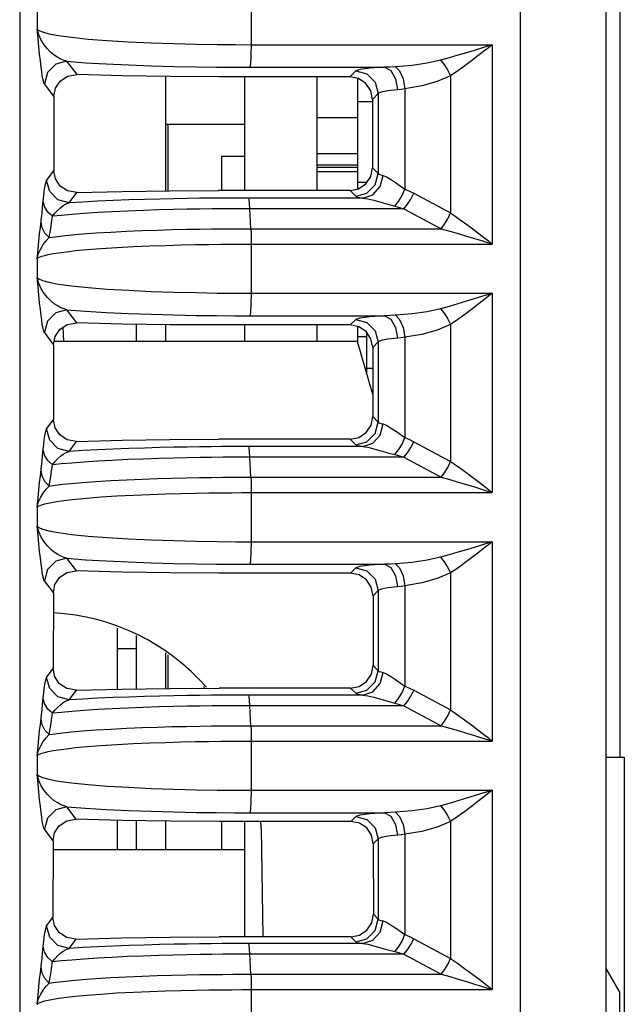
# Model space of a CAD drawing. Header units: millimetres. Extents: x 0 to 700, y 0 to 600.
# Tile 13 of 65: x 394 to 407, y 90 to 112. Entities that reach past the tile are written whole.
import ezdxf

# ---------------------------------------------------------------- set-up
doc = ezdxf.new("R2010")
doc.units = ezdxf.units.MM
doc.header["$LTSCALE"] = 39.111111
doc.layers.get('0').update_dxf_attribs({"linetype": 'CONTINUOUS'})

msp = doc.modelspace()

# ---------------------------------------------------------------- linework, layer by layer
at = {"color": 7, "linetype": 'CONTINUOUS'}
for p, q in [((406.654, 82.14), (406.654, 156.64)), ((404.759, 82.14), (404.759, 131.477)), ((393.679, 128.438), (393.679, 82.14)), ((406.954, 114.14), (406.954, 95.64)), ((398.797, 112.493), (398.797, 111.406)), ((394.066, 112.168), (394.066, 111.751)), ((394.066, 111.751), (394.101, 111.721)), ((394.101, 111.621), (394.066, 111.751)), ((394.085, 111.546), (394.066, 111.751)), ((394.101, 111.721), (394.182, 111.687)), ((394.155, 111.504), (394.101, 111.621)), ((394.182, 111.687), (394.324, 111.648)), ((394.324, 111.648), (394.538, 111.609)), ((394.538, 111.609), (394.827, 111.569)), ((394.103, 111.36), (394.085, 111.546)), ((394.12, 111.193), (394.103, 111.36)), ((394.219, 111.401), (394.155, 111.504)), ((394.291, 111.312), (394.219, 111.401)), ((394.827, 111.569), (395.19, 111.532)), ((395.19, 111.532), (395.614, 111.498)), ((395.614, 111.498), (396.085, 111.47)), ((396.085, 111.47), (396.584, 111.447)), ((396.584, 111.447), (397.091, 111.43)), ((397.091, 111.43), (397.585, 111.418)), ((397.585, 111.418), (398.045, 111.41)), ((398.045, 111.41), (398.454, 111.407)), ((398.454, 111.407), (398.797, 111.406)), ((398.797, 111.406), (398.794, 111.166)), ((398.797, 111.406), (404.134, 111.406)), ((404.027, 111.372), (403.892, 111.33)), ((404.134, 111.406), (404.027, 111.372)), ((404.134, 111.406), (404.048, 111.339)), ((404.134, 111.406), (404.134, 106.993)), ((394.136, 111.046), (394.12, 111.193)), ((394.367, 111.236), (394.291, 111.312)), ((394.444, 111.174), (394.367, 111.236)), ((394.519, 111.124), (394.444, 111.174)), ((398.794, 111.166), (398.785, 110.985)), ((403.374, 111.171), (403.181, 111.115)), ((403.561, 111.227), (403.374, 111.171)), ((403.736, 111.281), (403.561, 111.227)), ((403.814, 111.156), (403.674, 111.048)), ((403.892, 111.33), (403.736, 111.281)), ((403.94, 111.254), (403.814, 111.156)), ((404.048, 111.339), (403.94, 111.254)), ((394.151, 110.919), (394.136, 111.046)), ((394.166, 110.812), (394.151, 110.919)), ((394.476, 110.972), (394.294, 110.789)), ((394.725, 111.04), (394.476, 110.972)), ((394.591, 111.085), (394.519, 111.124)), ((394.66, 111.057), (394.591, 111.085)), ((394.725, 111.04), (394.66, 111.057)), ((394.725, 111.04), (395.136, 111.008)), ((394.948, 110.743), (394.725, 111.04)), ((395.136, 111.008), (395.595, 110.981)), ((395.595, 110.981), (396.085, 110.958)), ((396.085, 110.958), (396.59, 110.94)), ((396.59, 110.94), (397.095, 110.926)), ((397.095, 110.926), (397.58, 110.916)), ((398.785, 110.985), (398.773, 110.907)), ((402.361, 110.949), (401.991, 110.918)), ((402.694, 110.997), (402.361, 110.949)), ((402.987, 111.061), (402.694, 110.997)), ((403.181, 111.115), (402.987, 111.061)), ((402.987, 111.061), (403.069, 110.964)), ((403.069, 110.964), (403.146, 110.846)), ((403.524, 110.936), (403.368, 110.824)), ((403.674, 111.048), (403.524, 110.936)), ((394.179, 110.723), (394.166, 110.812)), ((394.192, 110.653), (394.179, 110.723)), ((394.294, 110.789), (394.227, 110.541)), ((394.573, 110.598), (394.737, 110.706)), ((394.737, 110.706), (394.948, 110.743)), ((395.949, 110.717), (394.948, 110.743)), ((396.998, 110.702), (395.949, 110.717)), ((396.904, 110.703), (396.904, 108.173)), ((398.076, 110.696), (396.998, 110.702)), ((397.58, 110.916), (398.031, 110.911)), ((398.031, 110.911), (398.433, 110.908)), ((398.433, 110.908), (398.773, 110.907)), ((398.773, 110.907), (401.752, 110.907)), ((401.112, 110.826), (400.982, 110.696)), ((401.204, 110.856), (401.112, 110.826)), ((401.112, 110.826), (401.361, 110.759)), ((401.428, 110.885), (401.204, 110.856)), ((401.361, 110.759), (401.544, 110.576)), ((401.752, 110.907), (401.428, 110.885)), ((401.865, 110.912), (401.752, 110.907)), ((401.752, 110.907), (401.89, 110.832)), ((401.991, 110.918), (401.865, 110.912)), ((401.89, 110.832), (401.995, 110.65)), ((401.991, 110.918), (402.084, 110.825)), ((402.084, 110.825), (402.159, 110.65)), ((403.211, 110.717), (402.914, 110.589)), ((403.146, 110.846), (403.211, 110.717)), ((403.368, 110.824), (403.211, 110.717)), ((403.211, 110.717), (403.211, 107.682)), ((394.205, 110.599), (394.192, 110.653)), ((394.216, 110.563), (394.205, 110.599)), ((394.227, 110.541), (394.216, 110.563)), ((394.435, 110.264), (394.227, 110.541)), ((394.47, 110.441), (394.573, 110.598)), ((400.982, 110.696), (398.076, 110.696)), ((398.654, 110.696), (398.654, 108.18)), ((400.254, 110.696), (400.254, 108.18)), ((401.174, 110.658), (400.982, 110.696)), ((401.154, 110.662), (401.154, 108.214)), ((401.335, 110.55), (401.174, 110.658)), ((401.444, 110.388), (401.335, 110.55)), ((401.544, 110.576), (401.612, 110.327)), ((401.995, 110.65), (402.039, 110.408)), ((402.159, 110.65), (402.201, 110.43)), ((402.576, 110.493), (402.201, 110.43)), ((402.914, 110.589), (402.576, 110.493)), ((394.435, 110.264), (394.47, 110.441)), ((401.482, 110.196), (401.444, 110.388)), ((401.612, 110.327), (401.482, 110.196)), ((401.674, 110.357), (401.612, 110.327)), ((401.612, 110.327), (401.612, 108.552)), ((401.823, 110.386), (401.674, 110.357)), ((402.039, 110.408), (401.823, 110.386)), ((402.116, 110.417), (402.039, 110.408)), ((402.201, 110.43), (402.116, 110.417)), ((402.201, 110.43), (402.201, 108.212)), ((394.435, 110.264), (394.434, 108.613)), ((401.482, 110.14), (401.154, 110.14)), ((401.482, 110.196), (401.484, 108.681)), ((398.654, 109.64), (396.904, 109.64)), ((396.954, 109.64), (396.954, 108.174)), ((401.154, 109.79), (400.254, 109.79)), ((401.154, 108.99), (400.254, 108.99)), ((398.146, 108.94), (398.654, 108.94)), ((398.146, 108.94), (398.146, 108.18)), ((401.154, 108.74), (400.254, 108.74)), ((394.275, 108.402), (394.434, 108.613)), ((394.468, 108.434), (394.434, 108.613)), ((401.154, 108.69), (400.254, 108.69)), ((401.154, 108.59), (400.254, 108.59)), ((401.446, 108.489), (401.484, 108.681)), ((401.484, 108.681), (401.612, 108.552)), ((401.544, 108.303), (401.612, 108.552)), ((401.612, 108.552), (401.633, 108.537)), ((401.633, 108.537), (401.669, 108.524)), ((401.669, 108.524), (401.718, 108.512)), ((394.235, 108.246), (394.248, 108.319)), ((394.248, 108.319), (394.261, 108.372)), ((394.261, 108.372), (394.275, 108.402)), ((394.342, 108.154), (394.275, 108.402)), ((394.571, 108.278), (394.468, 108.434)), ((401.154, 108.365), (401.363, 108.365)), ((401.176, 108.218), (401.338, 108.326)), ((401.338, 108.326), (401.446, 108.489)), ((401.653, 108.266), (401.718, 108.512)), ((401.718, 108.512), (401.792, 108.483)), ((401.792, 108.483), (401.885, 108.429)), ((401.885, 108.429), (401.989, 108.358)), ((401.989, 108.358), (402.096, 108.283)), ((394.211, 108.06), (394.222, 108.159)), ((394.222, 108.159), (394.235, 108.246)), ((394.524, 107.972), (394.342, 108.154)), ((394.734, 108.17), (394.571, 108.278)), ((394.945, 108.133), (394.734, 108.17)), ((394.773, 107.904), (394.945, 108.133)), ((394.945, 108.133), (395.947, 108.159)), ((395.947, 108.159), (396.998, 108.175)), ((396.998, 108.175), (398.078, 108.18)), ((400.986, 108.18), (398.078, 108.18)), ((400.986, 108.18), (401.176, 108.218)), ((400.986, 108.18), (401.112, 108.053)), ((401.112, 108.053), (401.361, 108.12)), ((401.361, 108.12), (401.544, 108.303)), ((401.49, 108.084), (401.653, 108.266)), ((402.096, 108.283), (402.201, 108.212)), ((402.139, 108.067), (402.201, 108.212)), ((402.201, 108.212), (402.303, 108.166)), ((402.303, 108.166), (402.399, 108.117)), ((402.334, 107.99), (402.399, 108.117)), ((402.399, 108.117), (403.211, 107.682)), ((394.186, 107.81), (394.2, 107.954)), ((394.2, 107.954), (394.211, 108.06)), ((394.227, 107.822), (394.2, 107.954)), ((394.773, 107.904), (394.524, 107.972)), ((394.643, 107.845), (394.708, 107.881)), ((394.708, 107.881), (394.773, 107.904)), ((395.076, 107.922), (394.773, 107.904)), ((395.402, 107.94), (395.076, 107.922)), ((395.743, 107.955), (395.402, 107.94)), ((396.092, 107.969), (395.743, 107.955)), ((396.438, 107.98), (396.092, 107.969)), ((396.772, 107.989), (396.438, 107.98)), ((397.089, 107.996), (396.772, 107.989)), ((397.385, 108.002), (397.089, 107.996)), ((397.66, 108.006), (397.385, 108.002)), ((397.916, 108.009), (397.66, 108.006)), ((398.151, 108.011), (397.916, 108.009)), ((398.367, 108.012), (398.151, 108.011)), ((398.565, 108.013), (398.367, 108.012)), ((398.747, 108.013), (398.565, 108.013)), ((401.27, 108.013), (398.747, 108.013)), ((398.756, 107.977), (398.747, 108.013)), ((398.765, 107.896), (398.756, 107.977)), ((398.773, 107.776), (398.765, 107.896)), ((401.112, 108.053), (401.142, 108.038)), ((401.142, 108.038), (401.197, 108.025)), ((401.197, 108.025), (401.27, 108.013)), ((401.27, 108.013), (401.49, 108.084)), ((401.27, 108.013), (401.377, 107.996)), ((401.377, 107.996), (401.513, 107.963)), ((401.513, 107.963), (401.666, 107.921)), ((401.666, 107.921), (401.823, 107.876)), ((401.823, 107.876), (401.979, 107.833)), ((401.979, 107.833), (402.062, 107.936)), ((402.062, 107.936), (402.139, 108.067)), ((402.176, 107.776), (402.258, 107.873)), ((402.258, 107.873), (402.334, 107.99)), ((394.162, 107.577), (394.174, 107.685)), ((394.174, 107.685), (394.186, 107.81)), ((394.299, 107.703), (394.227, 107.822)), ((394.407, 107.608), (394.299, 107.703)), ((394.407, 107.608), (394.459, 107.676)), ((394.459, 107.676), (394.517, 107.74)), ((394.517, 107.74), (394.578, 107.797)), ((394.578, 107.797), (394.643, 107.845)), ((395.103, 107.669), (394.835, 107.648)), ((395.401, 107.689), (395.103, 107.669)), ((395.725, 107.707), (395.401, 107.689)), ((396.065, 107.723), (395.725, 107.707)), ((396.412, 107.736), (396.065, 107.723)), ((396.754, 107.748), (396.412, 107.736)), ((397.081, 107.756), (396.754, 107.748)), ((397.387, 107.763), (397.081, 107.756)), ((397.671, 107.768), (397.387, 107.763)), ((397.932, 107.771), (397.671, 107.768)), ((398.172, 107.774), (397.932, 107.771)), ((398.391, 107.775), (398.172, 107.774)), ((398.591, 107.776), (398.391, 107.775)), ((398.773, 107.776), (398.591, 107.776)), ((402.176, 107.776), (398.773, 107.776)), ((398.794, 107.334), (398.773, 107.776)), ((401.979, 107.833), (402.08, 107.805)), ((402.08, 107.805), (402.176, 107.776)), ((402.176, 107.776), (403.001, 107.334)), ((403.15, 107.552), (403.211, 107.682)), ((403.211, 107.682), (403.367, 107.575)), ((394.136, 107.361), (394.162, 107.577)), ((394.173, 107.356), (394.151, 107.485)), ((394.365, 107.339), (394.385, 107.464)), ((394.385, 107.464), (394.407, 107.608)), ((394.603, 107.628), (394.407, 107.608)), ((394.835, 107.648), (394.603, 107.628)), ((403.001, 107.334), (403.078, 107.433)), ((403.078, 107.433), (403.15, 107.552)), ((403.367, 107.575), (403.522, 107.464)), ((403.522, 107.464), (403.672, 107.352)), ((394.103, 107.056), (394.12, 107.218)), ((394.12, 107.218), (394.136, 107.361)), ((394.234, 107.237), (394.173, 107.356)), ((394.328, 107.138), (394.234, 107.237)), ((394.328, 107.138), (394.346, 107.23)), ((394.346, 107.23), (394.365, 107.339)), ((394.824, 107.197), (395.067, 107.218)), ((395.067, 107.218), (395.362, 107.24)), ((395.362, 107.24), (395.696, 107.26)), ((395.696, 107.26), (396.042, 107.277)), ((396.042, 107.277), (396.386, 107.292)), ((396.386, 107.292), (396.722, 107.303)), ((396.722, 107.303), (397.048, 107.313)), ((397.048, 107.313), (397.361, 107.32)), ((397.361, 107.32), (397.653, 107.325)), ((397.653, 107.325), (397.921, 107.329)), ((397.921, 107.329), (398.167, 107.331)), ((398.167, 107.331), (398.393, 107.333)), ((398.393, 107.333), (398.601, 107.334)), ((398.601, 107.334), (398.794, 107.334)), ((398.794, 107.334), (403.001, 107.334)), ((398.794, 107.334), (398.796, 107.233)), ((398.796, 107.233), (398.798, 107.117)), ((403.001, 107.334), (403.192, 107.281)), ((403.192, 107.281), (403.382, 107.226)), ((403.382, 107.226), (403.566, 107.17)), ((403.672, 107.352), (403.812, 107.245)), ((403.812, 107.245), (403.938, 107.147)), ((394.085, 106.873), (394.103, 107.056)), ((394.2, 106.984), (394.262, 107.066)), ((394.262, 107.066), (394.328, 107.138)), ((394.328, 107.138), (394.463, 107.157)), ((394.463, 107.157), (394.626, 107.176)), ((394.626, 107.176), (394.824, 107.197)), ((398.798, 107.117), (398.797, 106.993)), ((403.566, 107.17), (403.737, 107.117)), ((403.737, 107.117), (403.892, 107.069)), ((403.892, 107.069), (404.026, 107.027)), ((403.938, 107.147), (404.047, 107.062)), ((404.026, 107.027), (404.134, 106.993)), ((404.047, 107.062), (404.134, 106.993)), ((394.066, 106.668), (394.085, 106.873)), ((394.066, 106.668), (394.098, 106.786)), ((394.098, 106.786), (394.144, 106.891)), ((394.144, 106.891), (394.2, 106.984)), ((394.312, 106.761), (394.416, 106.782)), ((394.416, 106.782), (394.548, 106.803)), ((394.548, 106.803), (394.712, 106.825)), ((394.712, 106.825), (394.913, 106.848)), ((394.913, 106.848), (395.162, 106.871)), ((395.162, 106.871), (395.473, 106.896)), ((395.473, 106.896), (395.828, 106.919)), ((395.828, 106.919), (396.194, 106.938)), ((396.194, 106.938), (396.555, 106.953)), ((396.555, 106.953), (396.907, 106.965)), ((396.907, 106.965), (397.247, 106.975)), ((397.247, 106.975), (397.567, 106.982)), ((397.567, 106.982), (397.86, 106.986)), ((397.86, 106.986), (398.128, 106.989)), ((398.128, 106.989), (398.371, 106.991)), ((398.371, 106.991), (398.593, 106.993)), ((398.593, 106.993), (398.797, 106.993)), ((398.797, 106.993), (404.134, 106.993)), ((398.797, 106.993), (398.797, 105.906)), ((394.066, 106.668), (394.078, 106.68)), ((394.066, 106.668), (394.066, 106.251)), ((394.078, 106.68), (394.098, 106.694)), ((394.098, 106.694), (394.128, 106.709)), ((394.128, 106.709), (394.172, 106.725)), ((394.172, 106.725), (394.232, 106.742)), ((394.232, 106.742), (394.312, 106.761)), ((394.066, 106.251), (394.101, 106.221)), ((394.101, 106.121), (394.066, 106.251)), ((394.085, 106.046), (394.066, 106.251)), ((394.101, 106.221), (394.182, 106.187)), ((394.182, 106.187), (394.324, 106.148)), ((394.324, 106.148), (394.538, 106.109)), ((394.103, 105.86), (394.085, 106.046)), ((394.155, 106.004), (394.101, 106.121)), ((394.219, 105.901), (394.155, 106.004)), ((394.538, 106.109), (394.827, 106.069)), ((394.827, 106.069), (395.19, 106.032)), ((395.19, 106.032), (395.614, 105.998)), ((395.614, 105.998), (396.085, 105.97)), ((396.085, 105.97), (396.584, 105.947)), ((396.584, 105.947), (397.091, 105.93)), ((397.091, 105.93), (397.585, 105.918)), ((397.585, 105.918), (398.045, 105.91)), ((398.045, 105.91), (398.454, 105.907)), ((398.454, 105.907), (398.797, 105.906)), ((394.12, 105.693), (394.103, 105.86)), ((394.136, 105.546), (394.12, 105.693)), ((394.291, 105.812), (394.219, 105.901)), ((394.367, 105.736), (394.291, 105.812)), ((394.444, 105.674), (394.367, 105.736)), ((398.797, 105.906), (398.794, 105.666)), ((398.797, 105.906), (404.134, 105.906)), ((403.561, 105.727), (403.374, 105.671)), ((403.736, 105.781), (403.561, 105.727)), ((403.892, 105.83), (403.736, 105.781)), ((403.94, 105.754), (403.814, 105.656)), ((404.027, 105.872), (403.892, 105.83)), ((404.048, 105.839), (403.94, 105.754)), ((404.134, 105.906), (404.027, 105.872)), ((404.134, 105.906), (404.048, 105.839)), ((404.134, 105.906), (404.134, 101.493)), ((394.151, 105.419), (394.136, 105.546)), ((394.476, 105.472), (394.294, 105.289)), ((394.519, 105.624), (394.444, 105.674)), ((394.725, 105.54), (394.476, 105.472)), ((394.591, 105.585), (394.519, 105.624)), ((394.66, 105.557), (394.591, 105.585)), ((394.725, 105.54), (394.66, 105.557)), ((394.725, 105.54), (395.136, 105.508)), ((394.942, 105.251), (394.725, 105.54)), ((395.136, 105.508), (395.595, 105.481)), ((395.595, 105.481), (396.085, 105.458)), ((398.785, 105.485), (398.773, 105.407)), ((398.794, 105.666), (398.785, 105.485)), ((402.694, 105.497), (402.361, 105.449)), ((402.987, 105.561), (402.694, 105.497)), ((403.181, 105.615), (402.987, 105.561)), ((402.987, 105.561), (403.069, 105.464)), ((403.374, 105.671), (403.181, 105.615)), ((403.674, 105.548), (403.524, 105.436)), ((403.814, 105.656), (403.674, 105.548)), ((394.166, 105.312), (394.151, 105.419)), ((394.179, 105.223), (394.166, 105.312)), ((394.294, 105.289), (394.227, 105.041)), ((396.085, 105.458), (396.59, 105.44)), ((396.59, 105.44), (397.095, 105.426)), ((397.095, 105.426), (397.58, 105.416)), ((397.58, 105.416), (398.031, 105.411)), ((398.031, 105.411), (398.433, 105.408)), ((398.433, 105.408), (398.773, 105.407)), ((398.773, 105.407), (401.752, 105.407)), ((401.112, 105.326), (400.989, 105.203)), ((401.204, 105.356), (401.112, 105.326)), ((401.112, 105.326), (401.361, 105.259)), ((401.428, 105.385), (401.204, 105.356)), ((401.361, 105.259), (401.544, 105.076)), ((401.752, 105.407), (401.428, 105.385)), ((401.865, 105.412), (401.752, 105.407)), ((401.752, 105.407), (401.89, 105.332)), ((401.991, 105.418), (401.865, 105.412)), ((401.89, 105.332), (401.995, 105.15)), ((402.361, 105.449), (401.991, 105.418)), ((401.991, 105.418), (402.084, 105.325)), ((402.084, 105.325), (402.159, 105.15)), ((403.069, 105.464), (403.146, 105.346)), ((403.146, 105.346), (403.211, 105.217)), ((403.368, 105.324), (403.211, 105.217)), ((403.524, 105.436), (403.368, 105.324)), ((394.192, 105.153), (394.179, 105.223)), ((394.205, 105.099), (394.192, 105.153)), ((394.216, 105.063), (394.205, 105.099)), ((394.227, 105.041), (394.216, 105.063)), ((394.429, 104.772), (394.227, 105.041)), ((394.464, 104.949), (394.567, 105.105)), ((394.567, 105.105), (394.731, 105.213)), ((394.654, 104.84), (394.643, 105.156)), ((394.731, 105.213), (394.942, 105.251)), ((395.946, 105.224), (394.942, 105.251)), ((396.999, 105.208), (395.946, 105.224)), ((396.254, 105.22), (396.254, 104.84)), ((396.904, 105.21), (396.904, 104.84)), ((398.081, 105.203), (396.999, 105.208)), ((400.989, 105.203), (398.081, 105.203)), ((398.654, 105.203), (398.654, 104.84)), ((400.254, 105.203), (400.254, 104.84)), ((401.18, 105.165), (400.989, 105.203)), ((401.154, 105.17), (401.154, 104.84)), ((401.342, 105.057), (401.18, 105.165)), ((401.45, 104.895), (401.342, 105.057)), ((401.354, 105.039), (401.354, 104.14)), ((401.544, 105.076), (401.612, 104.827)), ((401.995, 105.15), (402.039, 104.908)), ((402.159, 105.15), (402.201, 104.93)), ((402.914, 105.089), (402.576, 104.993)), ((403.211, 105.217), (402.914, 105.089)), ((403.211, 105.217), (403.211, 102.182)), ((394.429, 104.772), (394.464, 104.949)), ((401.154, 104.84), (394.429, 104.84)), ((401.354, 104.94), (401.154, 104.94)), ((401.49, 103.665), (401.154, 104.84)), ((401.489, 104.703), (401.45, 104.895)), ((401.612, 104.827), (401.489, 104.703)), ((401.674, 104.857), (401.612, 104.827)), ((401.612, 104.827), (401.612, 103.052)), ((401.823, 104.886), (401.674, 104.857)), ((402.039, 104.908), (401.823, 104.886)), ((402.116, 104.917), (402.039, 104.908)), ((402.201, 104.93), (402.116, 104.917)), ((402.576, 104.993), (402.201, 104.93)), ((402.201, 104.93), (402.201, 102.712)), ((394.429, 104.772), (394.428, 103.105)), ((401.489, 104.703), (401.49, 103.175)), ((401.489, 104.24), (401.354, 104.24)), ((394.275, 102.902), (394.428, 103.105)), ((394.462, 102.926), (394.428, 103.105)), ((401.452, 102.982), (401.49, 103.175)), ((401.49, 103.175), (401.612, 103.052)), ((394.248, 102.819), (394.261, 102.872)), ((394.261, 102.872), (394.275, 102.902)), ((394.342, 102.654), (394.275, 102.902)), ((394.565, 102.771), (394.462, 102.926)), ((401.344, 102.82), (401.452, 102.982)), ((401.544, 102.803), (401.612, 103.052)), ((401.612, 103.052), (401.633, 103.037)), ((401.633, 103.037), (401.669, 103.024)), ((401.653, 102.766), (401.718, 103.012)), ((401.669, 103.024), (401.718, 103.012)), ((401.718, 103.012), (401.792, 102.983)), ((401.792, 102.983), (401.885, 102.929)), ((401.885, 102.929), (401.989, 102.858)), ((401.989, 102.858), (402.096, 102.783)), ((394.211, 102.56), (394.222, 102.659)), ((394.222, 102.659), (394.235, 102.746)), ((394.235, 102.746), (394.248, 102.819)), ((394.524, 102.472), (394.342, 102.654)), ((394.728, 102.663), (394.565, 102.771)), ((394.939, 102.625), (394.728, 102.663)), ((394.939, 102.625), (395.944, 102.652)), ((395.944, 102.652), (396.999, 102.668)), ((396.999, 102.668), (398.083, 102.673)), ((400.992, 102.673), (398.083, 102.673)), ((400.992, 102.673), (401.183, 102.711)), ((400.992, 102.673), (401.112, 102.553)), ((401.183, 102.711), (401.344, 102.82)), ((401.361, 102.62), (401.544, 102.803)), ((401.49, 102.584), (401.653, 102.766)), ((402.096, 102.783), (402.201, 102.712)), ((402.139, 102.567), (402.201, 102.712)), ((402.201, 102.712), (402.303, 102.666)), ((402.303, 102.666), (402.399, 102.617)), ((394.186, 102.31), (394.2, 102.454)), ((394.2, 102.454), (394.211, 102.56)), ((394.227, 102.322), (394.2, 102.454)), ((394.773, 102.404), (394.524, 102.472)), ((394.773, 102.404), (394.939, 102.625)), ((395.076, 102.422), (394.773, 102.404)), ((395.402, 102.44), (395.076, 102.422)), ((395.743, 102.455), (395.402, 102.44)), ((396.092, 102.469), (395.743, 102.455)), ((396.438, 102.48), (396.092, 102.469)), ((396.772, 102.489), (396.438, 102.48)), ((397.089, 102.496), (396.772, 102.489)), ((397.385, 102.502), (397.089, 102.496)), ((397.66, 102.506), (397.385, 102.502)), ((397.916, 102.509), (397.66, 102.506)), ((398.151, 102.511), (397.916, 102.509)), ((398.367, 102.512), (398.151, 102.511)), ((398.565, 102.513), (398.367, 102.512)), ((398.747, 102.513), (398.565, 102.513)), ((401.27, 102.513), (398.747, 102.513)), ((398.756, 102.477), (398.747, 102.513)), ((398.765, 102.396), (398.756, 102.477)), ((401.112, 102.553), (401.361, 102.62)), ((401.112, 102.553), (401.142, 102.538)), ((401.142, 102.538), (401.197, 102.525)), ((401.197, 102.525), (401.27, 102.513)), ((401.27, 102.513), (401.49, 102.584)), ((401.27, 102.513), (401.377, 102.496)), ((401.377, 102.496), (401.513, 102.463)), ((401.513, 102.463), (401.666, 102.421)), ((401.666, 102.421), (401.823, 102.376)), ((401.979, 102.333), (402.062, 102.436)), ((402.062, 102.436), (402.139, 102.567)), ((402.258, 102.373), (402.334, 102.49)), ((402.334, 102.49), (402.399, 102.617)), ((402.399, 102.617), (403.211, 102.182)), ((394.174, 102.185), (394.186, 102.31)), ((394.299, 102.203), (394.227, 102.322)), ((394.407, 102.108), (394.299, 102.203)), ((394.459, 102.176), (394.517, 102.24)), ((394.517, 102.24), (394.578, 102.297)), ((394.578, 102.297), (394.643, 102.345)), ((394.643, 102.345), (394.708, 102.381)), ((394.708, 102.381), (394.773, 102.404)), ((395.725, 102.207), (395.401, 102.189)), ((396.065, 102.223), (395.725, 102.207)), ((396.412, 102.236), (396.065, 102.223)), ((396.754, 102.248), (396.412, 102.236)), ((397.081, 102.256), (396.754, 102.248)), ((397.387, 102.263), (397.081, 102.256)), ((397.671, 102.268), (397.387, 102.263)), ((397.932, 102.271), (397.671, 102.268)), ((398.172, 102.274), (397.932, 102.271)), ((398.391, 102.275), (398.172, 102.274)), ((398.591, 102.276), (398.391, 102.275)), ((398.773, 102.276), (398.591, 102.276)), ((398.773, 102.276), (398.765, 102.396)), ((402.176, 102.276), (398.773, 102.276)), ((398.794, 101.834), (398.773, 102.276)), ((401.823, 102.376), (401.979, 102.333)), ((401.979, 102.333), (402.08, 102.305)), ((402.08, 102.305), (402.176, 102.276)), ((402.176, 102.276), (402.258, 102.373)), ((402.176, 102.276), (403.001, 101.834)), ((394.136, 101.861), (394.162, 102.077)), ((394.173, 101.856), (394.151, 101.985)), ((394.162, 102.077), (394.174, 102.185)), ((394.385, 101.964), (394.407, 102.108)), ((394.407, 102.108), (394.459, 102.176)), ((394.603, 102.128), (394.407, 102.108)), ((394.835, 102.148), (394.603, 102.128)), ((395.103, 102.169), (394.835, 102.148)), ((395.401, 102.189), (395.103, 102.169)), ((403.078, 101.933), (403.15, 102.052)), ((403.15, 102.052), (403.211, 102.182)), ((403.211, 102.182), (403.367, 102.075)), ((403.367, 102.075), (403.522, 101.964)), ((394.12, 101.718), (394.136, 101.861)), ((394.234, 101.737), (394.173, 101.856)), ((394.346, 101.73), (394.365, 101.839)), ((394.365, 101.839), (394.385, 101.964)), ((395.696, 101.76), (396.042, 101.777)), ((396.042, 101.777), (396.386, 101.792)), ((396.386, 101.792), (396.722, 101.803)), ((396.722, 101.803), (397.048, 101.813)), ((397.048, 101.813), (397.361, 101.82)), ((397.361, 101.82), (397.653, 101.825)), ((397.653, 101.825), (397.921, 101.829)), ((397.921, 101.829), (398.167, 101.831)), ((398.167, 101.831), (398.393, 101.833)), ((398.393, 101.833), (398.601, 101.834)), ((398.601, 101.834), (398.794, 101.834)), ((398.794, 101.834), (403.001, 101.834)), ((398.794, 101.834), (398.796, 101.733)), ((403.001, 101.834), (403.078, 101.933)), ((403.001, 101.834), (403.192, 101.781)), ((403.192, 101.781), (403.382, 101.726)), ((403.522, 101.964), (403.672, 101.852)), ((403.672, 101.852), (403.812, 101.745)), ((394.085, 101.373), (394.103, 101.556)), ((394.103, 101.556), (394.12, 101.718)), ((394.2, 101.484), (394.262, 101.566)), ((394.328, 101.638), (394.234, 101.737)), ((394.262, 101.566), (394.328, 101.638)), ((394.328, 101.638), (394.346, 101.73)), ((394.328, 101.638), (394.463, 101.657)), ((394.463, 101.657), (394.626, 101.676)), ((394.626, 101.676), (394.824, 101.697)), ((394.824, 101.697), (395.067, 101.718)), ((395.067, 101.718), (395.362, 101.74)), ((395.362, 101.74), (395.696, 101.76)), ((398.796, 101.733), (398.798, 101.617)), ((398.798, 101.617), (398.797, 101.493)), ((403.382, 101.726), (403.566, 101.67)), ((403.566, 101.67), (403.737, 101.617)), ((403.737, 101.617), (403.892, 101.569)), ((403.812, 101.745), (403.938, 101.647)), ((403.892, 101.569), (404.026, 101.527)), ((403.938, 101.647), (404.047, 101.562)), ((404.047, 101.562), (404.134, 101.493)), ((394.066, 101.168), (394.085, 101.373)), ((394.098, 101.286), (394.144, 101.391)), ((394.144, 101.391), (394.2, 101.484)), ((394.712, 101.325), (394.913, 101.348)), ((394.913, 101.348), (395.162, 101.371)), ((395.162, 101.371), (395.473, 101.396)), ((395.473, 101.396), (395.828, 101.419)), ((395.828, 101.419), (396.194, 101.438)), ((396.194, 101.438), (396.555, 101.453)), ((396.555, 101.453), (396.907, 101.465)), ((396.907, 101.465), (397.247, 101.475)), ((397.247, 101.475), (397.567, 101.482)), ((397.567, 101.482), (397.86, 101.486)), ((397.86, 101.486), (398.128, 101.489)), ((398.128, 101.489), (398.371, 101.491)), ((398.371, 101.491), (398.593, 101.493)), ((398.593, 101.493), (398.797, 101.493)), ((398.797, 101.493), (404.134, 101.493)), ((398.797, 101.493), (398.797, 100.406)), ((404.026, 101.527), (404.134, 101.493)), ((394.066, 101.168), (394.098, 101.286)), ((394.066, 101.168), (394.078, 101.18)), ((394.066, 101.168), (394.066, 100.751)), ((394.078, 101.18), (394.098, 101.194)), ((394.098, 101.194), (394.128, 101.209)), ((394.128, 101.209), (394.172, 101.225)), ((394.172, 101.225), (394.232, 101.242)), ((394.232, 101.242), (394.312, 101.261)), ((394.312, 101.261), (394.416, 101.282)), ((394.416, 101.282), (394.548, 101.303)), ((394.548, 101.303), (394.712, 101.325)), ((394.066, 100.751), (394.101, 100.721)), ((394.101, 100.621), (394.066, 100.751)), ((394.085, 100.546), (394.066, 100.751)), ((394.101, 100.721), (394.182, 100.687)), ((394.182, 100.687), (394.324, 100.648)), ((394.103, 100.36), (394.085, 100.546)), ((394.155, 100.504), (394.101, 100.621)), ((394.219, 100.401), (394.155, 100.504)), ((394.324, 100.648), (394.538, 100.609)), ((394.538, 100.609), (394.827, 100.569)), ((394.827, 100.569), (395.19, 100.532)), ((395.19, 100.532), (395.614, 100.498)), ((395.614, 100.498), (396.085, 100.47)), ((396.085, 100.47), (396.584, 100.447)), ((394.12, 100.193), (394.103, 100.36)), ((394.291, 100.312), (394.219, 100.401)), ((394.367, 100.236), (394.291, 100.312)), ((396.584, 100.447), (397.091, 100.43)), ((397.091, 100.43), (397.585, 100.418)), ((397.585, 100.418), (398.045, 100.41)), ((398.045, 100.41), (398.454, 100.407)), ((398.454, 100.407), (398.797, 100.406)), ((398.797, 100.406), (398.794, 100.166)), ((398.797, 100.406), (404.134, 100.406)), ((403.736, 100.281), (403.561, 100.227)), ((403.892, 100.33), (403.736, 100.281)), ((403.94, 100.254), (403.814, 100.156)), ((404.027, 100.372), (403.892, 100.33)), ((404.048, 100.339), (403.94, 100.254)), ((404.134, 100.406), (404.027, 100.372)), ((404.134, 100.406), (404.048, 100.339)), ((404.134, 100.406), (404.134, 95.993)), ((394.136, 100.046), (394.12, 100.193)), ((394.151, 99.919), (394.136, 100.046)), ((394.444, 100.174), (394.367, 100.236)), ((394.519, 100.124), (394.444, 100.174)), ((394.725, 100.04), (394.476, 99.972)), ((394.591, 100.085), (394.519, 100.124)), ((394.66, 100.057), (394.591, 100.085)), ((394.725, 100.04), (394.66, 100.057)), ((394.725, 100.04), (395.136, 100.008)), ((394.936, 99.758), (394.725, 100.04)), ((398.794, 100.166), (398.785, 99.985)), ((402.987, 100.061), (402.694, 99.997)), ((403.181, 100.115), (402.987, 100.061)), ((402.987, 100.061), (403.069, 99.964)), ((403.374, 100.171), (403.181, 100.115)), ((403.561, 100.227), (403.374, 100.171)), ((403.674, 100.048), (403.524, 99.936)), ((403.814, 100.156), (403.674, 100.048)), ((394.166, 99.812), (394.151, 99.919)), ((394.179, 99.723), (394.166, 99.812)), ((394.476, 99.972), (394.294, 99.789)), ((395.136, 100.008), (395.595, 99.981)), ((395.595, 99.981), (396.085, 99.958)), ((396.085, 99.958), (396.59, 99.94)), ((396.59, 99.94), (397.095, 99.926)), ((397.095, 99.926), (397.58, 99.916)), ((397.58, 99.916), (398.031, 99.911)), ((398.031, 99.911), (398.433, 99.908)), ((398.433, 99.908), (398.773, 99.907)), ((398.785, 99.985), (398.773, 99.907)), ((398.773, 99.907), (401.752, 99.907)), ((401.112, 99.826), (400.996, 99.71)), ((401.204, 99.856), (401.112, 99.826)), ((401.112, 99.826), (401.361, 99.759)), ((401.428, 99.885), (401.204, 99.856)), ((401.752, 99.907), (401.428, 99.885)), ((401.865, 99.912), (401.752, 99.907)), ((401.752, 99.907), (401.89, 99.832)), ((401.991, 99.918), (401.865, 99.912)), ((401.89, 99.832), (401.995, 99.65)), ((402.361, 99.949), (401.991, 99.918)), ((401.991, 99.918), (402.084, 99.825)), ((402.084, 99.825), (402.159, 99.65)), ((402.694, 99.997), (402.361, 99.949)), ((403.069, 99.964), (403.146, 99.846)), ((403.146, 99.846), (403.211, 99.717)), ((403.368, 99.824), (403.211, 99.717)), ((403.524, 99.936), (403.368, 99.824)), ((394.192, 99.653), (394.179, 99.723)), ((394.205, 99.599), (394.192, 99.653)), ((394.216, 99.563), (394.205, 99.599)), ((394.294, 99.789), (394.227, 99.541)), ((394.458, 99.457), (394.561, 99.613)), ((394.561, 99.613), (394.725, 99.721)), ((394.725, 99.721), (394.936, 99.758)), ((395.942, 99.732), (394.936, 99.758)), ((396.999, 99.715), (395.942, 99.732)), ((398.086, 99.71), (396.999, 99.715)), ((400.996, 99.71), (398.086, 99.71)), ((401.187, 99.672), (400.996, 99.71)), ((401.349, 99.563), (401.187, 99.672)), ((401.361, 99.759), (401.544, 99.576)), ((401.995, 99.65), (402.039, 99.408)), ((402.159, 99.65), (402.201, 99.43)), ((402.914, 99.589), (402.576, 99.493)), ((403.211, 99.717), (402.914, 99.589)), ((403.211, 99.717), (403.211, 96.682)), ((394.227, 99.541), (394.216, 99.563)), ((394.423, 99.28), (394.227, 99.541)), ((394.423, 99.28), (394.458, 99.457)), ((401.457, 99.402), (401.349, 99.563)), ((401.495, 99.21), (401.457, 99.402)), ((401.544, 99.576), (401.612, 99.327)), ((401.823, 99.386), (401.674, 99.357)), ((402.039, 99.408), (401.823, 99.386)), ((402.116, 99.417), (402.039, 99.408)), ((402.201, 99.43), (402.116, 99.417)), ((402.576, 99.493), (402.201, 99.43)), ((402.201, 99.43), (402.201, 97.212)), ((394.423, 99.28), (394.421, 97.597)), ((401.612, 99.327), (401.495, 99.21)), ((401.495, 99.21), (401.497, 97.668)), ((401.674, 99.357), (401.612, 99.327)), ((401.612, 99.327), (401.612, 97.552)), ((395.845, 97.142), (395.845, 98.495)), ((396.254, 98.328), (396.254, 97.149)), ((395.845, 98.04), (396.254, 98.04)), ((396.904, 97.944), (396.904, 97.16)), ((396.954, 97.906), (396.954, 97.16)), ((401.459, 97.475), (401.497, 97.668)), ((401.497, 97.668), (401.612, 97.552)), ((394.275, 97.402), (394.421, 97.597)), ((394.456, 97.418), (394.421, 97.597)), ((394.559, 97.263), (394.456, 97.418)), ((401.351, 97.313), (401.459, 97.475)), ((401.544, 97.303), (401.612, 97.552)), ((401.612, 97.552), (401.633, 97.537)), ((401.633, 97.537), (401.669, 97.524)), ((401.653, 97.266), (401.718, 97.512)), ((401.669, 97.524), (401.718, 97.512)), ((401.718, 97.512), (401.792, 97.483)), ((401.792, 97.483), (401.885, 97.429)), ((401.885, 97.429), (401.989, 97.358)), ((394.222, 97.159), (394.235, 97.246)), ((394.235, 97.246), (394.248, 97.319)), ((394.248, 97.319), (394.261, 97.372)), ((394.261, 97.372), (394.275, 97.402)), ((394.342, 97.154), (394.275, 97.402)), ((394.721, 97.155), (394.559, 97.263)), ((397.754, 97.203), (397.754, 97.165)), ((400.999, 97.167), (401.19, 97.205)), ((401.19, 97.205), (401.351, 97.313)), ((401.361, 97.12), (401.544, 97.303)), ((401.49, 97.084), (401.653, 97.266)), ((401.989, 97.358), (402.096, 97.283)), ((402.096, 97.283), (402.201, 97.212)), ((402.139, 97.067), (402.201, 97.212)), ((402.201, 97.212), (402.303, 97.166)), ((394.2, 96.954), (394.211, 97.06)), ((394.211, 97.06), (394.222, 97.159)), ((394.524, 96.972), (394.342, 97.154)), ((394.933, 97.117), (394.721, 97.155)), ((394.773, 96.904), (394.933, 97.117)), ((394.933, 97.117), (395.94, 97.145)), ((395.94, 97.145), (396.999, 97.161)), ((396.438, 96.98), (396.092, 96.969)), ((396.772, 96.989), (396.438, 96.98)), ((397.089, 96.996), (396.772, 96.989)), ((396.999, 97.161), (398.088, 97.167)), ((397.385, 97.002), (397.089, 96.996)), ((397.66, 97.006), (397.385, 97.002)), ((397.916, 97.009), (397.66, 97.006)), ((398.151, 97.011), (397.916, 97.009)), ((400.999, 97.167), (398.088, 97.167)), ((398.367, 97.012), (398.151, 97.011)), ((398.565, 97.013), (398.367, 97.012)), ((398.747, 97.013), (398.565, 97.013)), ((401.27, 97.013), (398.747, 97.013)), ((398.756, 96.977), (398.747, 97.013)), ((398.765, 96.896), (398.756, 96.977)), ((400.999, 97.167), (401.112, 97.053)), ((401.112, 97.053), (401.361, 97.12)), ((401.112, 97.053), (401.142, 97.038)), ((401.142, 97.038), (401.197, 97.025)), ((401.197, 97.025), (401.27, 97.013)), ((401.27, 97.013), (401.49, 97.084)), ((401.27, 97.013), (401.377, 96.996)), ((401.377, 96.996), (401.513, 96.963)), ((402.062, 96.936), (402.139, 97.067)), ((402.258, 96.873), (402.334, 96.99)), ((402.303, 97.166), (402.399, 97.117)), ((402.334, 96.99), (402.399, 97.117)), ((402.399, 97.117), (403.211, 96.682)), ((394.174, 96.685), (394.186, 96.81)), ((394.186, 96.81), (394.2, 96.954)), ((394.227, 96.822), (394.2, 96.954)), ((394.299, 96.703), (394.227, 96.822)), ((394.517, 96.74), (394.578, 96.797)), ((394.773, 96.904), (394.524, 96.972)), ((394.578, 96.797), (394.643, 96.845)), ((394.643, 96.845), (394.708, 96.881)), ((394.708, 96.881), (394.773, 96.904)), ((395.076, 96.922), (394.773, 96.904)), ((395.402, 96.94), (395.076, 96.922)), ((395.743, 96.955), (395.402, 96.94)), ((396.092, 96.969), (395.743, 96.955)), ((397.081, 96.756), (396.754, 96.748)), ((397.387, 96.763), (397.081, 96.756)), ((397.671, 96.768), (397.387, 96.763)), ((397.932, 96.771), (397.671, 96.768)), ((398.172, 96.774), (397.932, 96.771)), ((398.391, 96.775), (398.172, 96.774)), ((398.591, 96.776), (398.391, 96.775)), ((398.773, 96.776), (398.591, 96.776)), ((398.773, 96.776), (398.765, 96.896)), ((402.176, 96.776), (398.773, 96.776)), ((398.794, 96.334), (398.773, 96.776)), ((401.513, 96.963), (401.666, 96.921)), ((401.666, 96.921), (401.823, 96.876)), ((401.823, 96.876), (401.979, 96.833)), ((401.979, 96.833), (402.062, 96.936)), ((401.979, 96.833), (402.08, 96.805)), ((402.08, 96.805), (402.176, 96.776)), ((402.176, 96.776), (402.258, 96.873)), ((402.176, 96.776), (403.001, 96.334)), ((394.136, 96.361), (394.162, 96.577)), ((394.162, 96.577), (394.174, 96.685)), ((394.407, 96.608), (394.299, 96.703)), ((394.385, 96.464), (394.407, 96.608)), ((394.407, 96.608), (394.459, 96.676)), ((394.603, 96.628), (394.407, 96.608)), ((394.459, 96.676), (394.517, 96.74)), ((394.835, 96.648), (394.603, 96.628)), ((395.103, 96.669), (394.835, 96.648)), ((395.401, 96.689), (395.103, 96.669)), ((395.725, 96.707), (395.401, 96.689)), ((396.065, 96.723), (395.725, 96.707)), ((396.412, 96.736), (396.065, 96.723)), ((396.754, 96.748), (396.412, 96.736)), ((403.078, 96.433), (403.15, 96.552)), ((403.15, 96.552), (403.211, 96.682)), ((403.211, 96.682), (403.367, 96.575)), ((403.367, 96.575), (403.522, 96.464)), ((394.12, 96.218), (394.136, 96.361)), ((394.173, 96.356), (394.151, 96.485)), ((394.234, 96.237), (394.173, 96.356)), ((394.346, 96.23), (394.365, 96.339)), ((394.365, 96.339), (394.385, 96.464)), ((397.048, 96.313), (397.361, 96.32)), ((397.361, 96.32), (397.653, 96.325)), ((397.653, 96.325), (397.921, 96.329)), ((397.921, 96.329), (398.167, 96.331)), ((398.167, 96.331), (398.393, 96.333)), ((398.393, 96.333), (398.601, 96.334)), ((398.601, 96.334), (398.794, 96.334)), ((398.794, 96.334), (403.001, 96.334)), ((398.794, 96.334), (398.796, 96.233)), ((403.001, 96.334), (403.078, 96.433)), ((403.001, 96.334), (403.192, 96.281)), ((403.522, 96.464), (403.672, 96.352)), ((403.672, 96.352), (403.812, 96.245)), ((394.103, 96.056), (394.12, 96.218)), ((394.328, 96.138), (394.234, 96.237)), ((394.262, 96.066), (394.328, 96.138)), ((394.328, 96.138), (394.346, 96.23)), ((394.328, 96.138), (394.463, 96.157)), ((394.463, 96.157), (394.626, 96.176)), ((394.626, 96.176), (394.824, 96.197)), ((394.824, 96.197), (395.067, 96.218)), ((395.067, 96.218), (395.362, 96.24)), ((395.362, 96.24), (395.696, 96.26)), ((395.696, 96.26), (396.042, 96.277)), ((396.042, 96.277), (396.386, 96.292)), ((396.386, 96.292), (396.722, 96.303)), ((396.722, 96.303), (397.048, 96.313)), ((398.796, 96.233), (398.798, 96.117)), ((398.798, 96.117), (398.797, 95.993)), ((403.192, 96.281), (403.382, 96.226)), ((403.382, 96.226), (403.566, 96.17)), ((403.566, 96.17), (403.737, 96.117)), ((403.737, 96.117), (403.892, 96.069)), ((403.812, 96.245), (403.938, 96.147)), ((403.938, 96.147), (404.047, 96.062)), ((394.085, 95.873), (394.103, 96.056)), ((394.098, 95.786), (394.144, 95.891)), ((394.144, 95.891), (394.2, 95.984)), ((394.2, 95.984), (394.262, 96.066)), ((395.162, 95.871), (395.473, 95.896)), ((395.473, 95.896), (395.828, 95.919)), ((395.828, 95.919), (396.194, 95.938)), ((396.194, 95.938), (396.555, 95.953)), ((396.555, 95.953), (396.907, 95.965)), ((396.907, 95.965), (397.247, 95.975)), ((397.247, 95.975), (397.567, 95.982)), ((397.567, 95.982), (397.86, 95.986)), ((397.86, 95.986), (398.128, 95.989)), ((398.128, 95.989), (398.371, 95.991)), ((398.371, 95.991), (398.593, 95.993)), ((398.593, 95.993), (398.797, 95.993)), ((398.797, 95.993), (404.134, 95.993)), ((398.797, 95.993), (398.797, 94.906)), ((403.892, 96.069), (404.026, 96.027)), ((404.026, 96.027), (404.134, 95.993)), ((404.047, 96.062), (404.134, 95.993)), ((394.066, 95.668), (394.085, 95.873)), ((394.066, 95.668), (394.098, 95.786)), ((394.066, 95.668), (394.078, 95.68)), ((394.066, 95.668), (394.066, 95.251)), ((394.078, 95.68), (394.098, 95.694)), ((394.098, 95.694), (394.128, 95.709)), ((394.128, 95.709), (394.172, 95.725)), ((394.172, 95.725), (394.232, 95.742)), ((394.232, 95.742), (394.312, 95.761)), ((394.312, 95.761), (394.416, 95.782)), ((394.416, 95.782), (394.548, 95.803)), ((394.548, 95.803), (394.712, 95.825)), ((394.712, 95.825), (394.913, 95.848)), ((394.913, 95.848), (395.162, 95.871)), ((406.654, 95.64), (407.054, 95.64)), ((407.054, 95.64), (407.054, 87.64)), ((394.066, 95.251), (394.101, 95.221)), ((394.101, 95.121), (394.066, 95.251)), ((394.085, 95.046), (394.066, 95.251)), ((394.103, 94.86), (394.085, 95.046)), ((394.101, 95.221), (394.182, 95.187)), ((394.155, 95.004), (394.101, 95.121)), ((394.182, 95.187), (394.324, 95.148)), ((394.324, 95.148), (394.538, 95.109)), ((394.538, 95.109), (394.827, 95.069)), ((394.827, 95.069), (395.19, 95.032)), ((395.19, 95.032), (395.614, 94.998)), ((394.12, 94.693), (394.103, 94.86)), ((394.219, 94.901), (394.155, 95.004)), ((394.291, 94.812), (394.219, 94.901)), ((394.367, 94.736), (394.291, 94.812)), ((395.614, 94.998), (396.085, 94.97)), ((396.085, 94.97), (396.584, 94.947)), ((396.584, 94.947), (397.091, 94.93)), ((397.091, 94.93), (397.585, 94.918)), ((397.585, 94.918), (398.045, 94.91)), ((398.045, 94.91), (398.454, 94.907)), ((398.454, 94.907), (398.797, 94.906)), ((398.797, 94.906), (398.794, 94.666)), ((398.797, 94.906), (404.134, 94.906)), ((403.892, 94.83), (403.736, 94.781)), ((404.027, 94.872), (403.892, 94.83)), ((404.048, 94.839), (403.94, 94.754)), ((404.134, 94.906), (404.027, 94.872)), ((404.134, 94.906), (404.048, 94.839)), ((404.134, 94.906), (404.134, 90.493)), ((394.136, 94.546), (394.12, 94.693)), ((394.444, 94.674), (394.367, 94.736)), ((394.519, 94.624), (394.444, 94.674)), ((394.591, 94.585), (394.519, 94.624)), ((394.66, 94.557), (394.591, 94.585)), ((398.794, 94.666), (398.785, 94.485)), ((403.181, 94.615), (402.987, 94.561)), ((403.374, 94.671), (403.181, 94.615)), ((403.561, 94.727), (403.374, 94.671)), ((403.736, 94.781), (403.561, 94.727)), ((403.814, 94.656), (403.674, 94.548)), ((403.94, 94.754), (403.814, 94.656)), ((394.151, 94.419), (394.136, 94.546)), ((394.166, 94.312), (394.151, 94.419)), ((394.476, 94.472), (394.294, 94.289)), ((394.725, 94.54), (394.476, 94.472)), ((394.725, 94.54), (394.66, 94.557)), ((394.725, 94.54), (395.136, 94.508)), ((394.93, 94.266), (394.725, 94.54)), ((395.136, 94.508), (395.595, 94.481)), ((395.595, 94.481), (396.085, 94.458)), ((396.085, 94.458), (396.59, 94.44)), ((396.59, 94.44), (397.095, 94.426)), ((397.095, 94.426), (397.58, 94.416)), ((397.58, 94.416), (398.031, 94.411)), ((398.031, 94.411), (398.433, 94.408)), ((398.433, 94.408), (398.773, 94.407)), ((398.785, 94.485), (398.773, 94.407)), ((398.773, 94.407), (401.752, 94.407)), ((401.428, 94.385), (401.204, 94.356)), ((401.752, 94.407), (401.428, 94.385)), ((401.865, 94.412), (401.752, 94.407)), ((401.752, 94.407), (401.89, 94.332)), ((401.991, 94.418), (401.865, 94.412)), ((402.361, 94.449), (401.991, 94.418)), ((401.991, 94.418), (402.084, 94.325)), ((402.694, 94.497), (402.361, 94.449)), ((402.987, 94.561), (402.694, 94.497)), ((402.987, 94.561), (403.069, 94.464)), ((403.069, 94.464), (403.146, 94.346)), ((403.524, 94.436), (403.368, 94.324)), ((403.674, 94.548), (403.524, 94.436)), ((394.179, 94.223), (394.166, 94.312)), ((394.192, 94.153), (394.179, 94.223)), ((394.205, 94.099), (394.192, 94.153)), ((394.294, 94.289), (394.227, 94.041)), ((394.555, 94.121), (394.718, 94.229)), ((394.718, 94.229), (394.93, 94.266)), ((395.938, 94.239), (394.93, 94.266)), ((395.845, 93.59), (395.845, 94.241)), ((396.999, 94.222), (395.938, 94.239)), ((396.254, 94.234), (396.254, 93.59)), ((396.904, 94.224), (396.904, 93.59)), ((398.091, 94.217), (396.999, 94.222)), ((401.003, 94.217), (398.091, 94.217)), ((398.146, 94.217), (398.146, 93.59)), ((398.654, 94.217), (398.654, 91.66)), ((401.112, 94.326), (401.003, 94.217)), ((401.194, 94.178), (401.003, 94.217)), ((401.204, 94.356), (401.112, 94.326)), ((401.112, 94.326), (401.361, 94.259)), ((401.355, 94.07), (401.194, 94.178)), ((401.361, 94.259), (401.544, 94.076)), ((401.89, 94.332), (401.995, 94.15)), ((401.995, 94.15), (402.039, 93.908)), ((402.084, 94.325), (402.159, 94.15)), ((402.159, 94.15), (402.201, 93.93)), ((403.211, 94.217), (402.914, 94.089)), ((403.146, 94.346), (403.211, 94.217)), ((403.368, 94.324), (403.211, 94.217)), ((403.211, 94.217), (403.211, 91.182)), ((394.216, 94.063), (394.205, 94.099)), ((394.227, 94.041), (394.216, 94.063)), ((394.417, 93.788), (394.227, 94.041)), ((394.417, 93.788), (394.452, 93.966)), ((394.452, 93.966), (394.555, 94.121)), ((399.02, 94.058), (399.061, 91.66)), ((401.464, 93.908), (401.355, 94.07)), ((401.544, 94.076), (401.612, 93.827)), ((402.201, 93.93), (402.116, 93.917)), ((402.576, 93.993), (402.201, 93.93)), ((402.201, 93.93), (402.201, 91.712)), ((402.914, 94.089), (402.576, 93.993)), ((394.417, 93.788), (394.415, 92.089)), ((401.502, 93.717), (401.464, 93.908)), ((401.612, 93.827), (401.502, 93.717)), ((401.502, 93.717), (401.504, 92.161)), ((401.674, 93.857), (401.612, 93.827)), ((401.612, 93.827), (401.612, 92.052)), ((401.823, 93.886), (401.674, 93.857)), ((402.039, 93.908), (401.823, 93.886)), ((402.116, 93.917), (402.039, 93.908)), ((398.654, 93.59), (394.417, 93.59)), ((394.275, 91.902), (394.415, 92.089)), ((394.45, 91.91), (394.415, 92.089)), ((401.358, 91.806), (401.466, 91.969)), ((401.466, 91.969), (401.504, 92.161)), ((401.504, 92.161), (401.612, 92.052)), ((401.544, 91.803), (401.612, 92.052)), ((401.612, 92.052), (401.633, 92.037)), ((401.633, 92.037), (401.669, 92.024)), ((401.653, 91.766), (401.718, 92.012)), ((401.669, 92.024), (401.718, 92.012)), ((401.718, 92.012), (401.792, 91.983)), ((401.792, 91.983), (401.885, 91.929)), ((394.222, 91.659), (394.235, 91.746)), ((394.235, 91.746), (394.248, 91.819)), ((394.248, 91.819), (394.261, 91.872)), ((394.261, 91.872), (394.275, 91.902)), ((394.342, 91.654), (394.275, 91.902)), ((394.553, 91.754), (394.45, 91.91)), ((394.716, 91.647), (394.553, 91.754)), ((401.196, 91.698), (401.358, 91.806)), ((401.361, 91.62), (401.544, 91.803)), ((401.49, 91.584), (401.653, 91.766)), ((401.885, 91.929), (401.989, 91.858)), ((401.989, 91.858), (402.096, 91.783)), ((402.096, 91.783), (402.201, 91.712)), ((394.2, 91.454), (394.211, 91.56)), ((394.211, 91.56), (394.222, 91.659)), ((394.524, 91.472), (394.342, 91.654)), ((394.928, 91.61), (394.716, 91.647)), ((394.773, 91.404), (394.928, 91.61)), ((394.928, 91.61), (395.936, 91.637)), ((395.936, 91.637), (396.999, 91.654)), ((396.999, 91.654), (398.093, 91.66)), ((401.006, 91.66), (398.093, 91.66)), ((401.006, 91.66), (401.196, 91.698)), ((401.006, 91.66), (401.112, 91.553)), ((401.112, 91.553), (401.361, 91.62)), ((401.112, 91.553), (401.142, 91.538)), ((401.142, 91.538), (401.197, 91.525)), ((401.197, 91.525), (401.27, 91.513)), ((401.27, 91.513), (401.49, 91.584)), ((402.062, 91.436), (402.139, 91.567)), ((402.139, 91.567), (402.201, 91.712)), ((402.201, 91.712), (402.303, 91.666)), ((402.303, 91.666), (402.399, 91.617)), ((402.334, 91.49), (402.399, 91.617)), ((402.399, 91.617), (403.211, 91.182)), ((394.174, 91.185), (394.186, 91.31)), ((394.186, 91.31), (394.2, 91.454)), ((394.227, 91.322), (394.2, 91.454)), ((394.299, 91.203), (394.227, 91.322)), ((394.773, 91.404), (394.524, 91.472)), ((394.578, 91.297), (394.643, 91.345)), ((394.643, 91.345), (394.708, 91.381)), ((394.708, 91.381), (394.773, 91.404)), ((395.076, 91.422), (394.773, 91.404)), ((395.402, 91.44), (395.076, 91.422)), ((395.743, 91.455), (395.402, 91.44)), ((396.092, 91.469), (395.743, 91.455)), ((396.438, 91.48), (396.092, 91.469)), ((396.772, 91.489), (396.438, 91.48)), ((397.089, 91.496), (396.772, 91.489)), ((397.385, 91.502), (397.089, 91.496)), ((397.66, 91.506), (397.385, 91.502)), ((397.916, 91.509), (397.66, 91.506)), ((398.151, 91.511), (397.916, 91.509)), ((398.367, 91.512), (398.151, 91.511)), ((398.565, 91.513), (398.367, 91.512)), ((398.747, 91.513), (398.565, 91.513)), ((401.27, 91.513), (398.747, 91.513)), ((398.756, 91.477), (398.747, 91.513)), ((398.765, 91.396), (398.756, 91.477)), ((398.773, 91.276), (398.765, 91.396)), ((401.27, 91.513), (401.377, 91.496)), ((401.377, 91.496), (401.513, 91.463)), ((401.513, 91.463), (401.666, 91.421)), ((401.666, 91.421), (401.823, 91.376)), ((401.823, 91.376), (401.979, 91.333)), ((401.979, 91.333), (402.062, 91.436)), ((401.979, 91.333), (402.08, 91.305)), ((402.176, 91.276), (402.258, 91.373)), ((402.258, 91.373), (402.334, 91.49)), ((394.162, 91.077), (394.174, 91.185)), ((394.407, 91.108), (394.299, 91.203)), ((394.385, 90.964), (394.407, 91.108)), ((394.407, 91.108), (394.459, 91.176)), ((394.603, 91.128), (394.407, 91.108)), ((394.459, 91.176), (394.517, 91.24)), ((394.517, 91.24), (394.578, 91.297)), ((394.835, 91.148), (394.603, 91.128)), ((395.103, 91.169), (394.835, 91.148)), ((395.401, 91.189), (395.103, 91.169)), ((395.725, 91.207), (395.401, 91.189)), ((396.065, 91.223), (395.725, 91.207)), ((396.412, 91.236), (396.065, 91.223)), ((396.754, 91.248), (396.412, 91.236)), ((397.081, 91.256), (396.754, 91.248)), ((397.387, 91.263), (397.081, 91.256)), ((397.671, 91.268), (397.387, 91.263)), ((397.932, 91.271), (397.671, 91.268)), ((398.172, 91.274), (397.932, 91.271)), ((398.391, 91.275), (398.172, 91.274)), ((398.591, 91.276), (398.391, 91.275)), ((398.773, 91.276), (398.591, 91.276)), ((402.176, 91.276), (398.773, 91.276)), ((398.794, 90.834), (398.773, 91.276)), ((402.08, 91.305), (402.176, 91.276)), ((402.176, 91.276), (403.001, 90.834)), ((403.15, 91.052), (403.211, 91.182)), ((403.211, 91.182), (403.367, 91.075)), ((394.136, 90.861), (394.162, 91.077)), ((394.173, 90.856), (394.151, 90.985)), ((394.365, 90.839), (394.385, 90.964)), ((403.001, 90.834), (403.078, 90.933)), ((403.078, 90.933), (403.15, 91.052)), ((403.367, 91.075), (403.522, 90.964)), ((403.522, 90.964), (403.672, 90.852)), ((406.954, 90.44), (406.654, 90.959)), ((394.103, 90.556), (394.12, 90.718)), ((394.12, 90.718), (394.136, 90.861)), ((394.234, 90.737), (394.173, 90.856)), ((394.328, 90.638), (394.234, 90.737)), ((394.328, 90.638), (394.346, 90.73)), ((394.328, 90.638), (394.463, 90.657)), ((394.346, 90.73), (394.365, 90.839)), ((394.463, 90.657), (394.626, 90.676)), ((394.626, 90.676), (394.824, 90.697)), ((394.824, 90.697), (395.067, 90.718)), ((395.067, 90.718), (395.362, 90.74)), ((395.362, 90.74), (395.696, 90.76)), ((395.696, 90.76), (396.042, 90.777)), ((396.042, 90.777), (396.386, 90.792)), ((396.386, 90.792), (396.722, 90.803)), ((396.722, 90.803), (397.048, 90.813)), ((397.048, 90.813), (397.361, 90.82)), ((397.361, 90.82), (397.653, 90.825)), ((397.653, 90.825), (397.921, 90.829)), ((397.921, 90.829), (398.167, 90.831)), ((398.167, 90.831), (398.393, 90.833)), ((398.393, 90.833), (398.601, 90.834)), ((398.601, 90.834), (398.794, 90.834)), ((398.794, 90.834), (403.001, 90.834)), ((398.794, 90.834), (398.796, 90.733)), ((398.796, 90.733), (398.798, 90.617)), ((403.001, 90.834), (403.192, 90.781)), ((403.192, 90.781), (403.382, 90.726)), ((403.382, 90.726), (403.566, 90.67)), ((403.566, 90.67), (403.737, 90.617)), ((403.672, 90.852), (403.812, 90.745)), ((403.812, 90.745), (403.938, 90.647)), ((394.085, 90.373), (394.103, 90.556)), ((394.144, 90.391), (394.2, 90.484)), ((394.2, 90.484), (394.262, 90.566)), ((394.262, 90.566), (394.328, 90.638)), ((395.828, 90.419), (396.194, 90.438)), ((396.194, 90.438), (396.555, 90.453)), ((396.555, 90.453), (396.907, 90.465)), ((396.907, 90.465), (397.247, 90.475)), ((397.247, 90.475), (397.567, 90.482)), ((397.567, 90.482), (397.86, 90.486)), ((397.86, 90.486), (398.128, 90.489)), ((398.128, 90.489), (398.371, 90.491)), ((398.371, 90.491), (398.593, 90.493)), ((398.593, 90.493), (398.797, 90.493)), ((398.798, 90.617), (398.797, 90.493)), ((398.797, 90.493), (404.134, 90.493)), ((398.797, 90.493), (398.797, 82.14)), ((403.737, 90.617), (403.892, 90.569)), ((403.892, 90.569), (404.026, 90.527)), ((403.938, 90.647), (404.047, 90.562)), ((404.026, 90.527), (404.134, 90.493)), ((404.047, 90.562), (404.134, 90.493)), ((406.954, 89.971), (406.954, 90.44)), ((394.066, 90.168), (394.085, 90.373)), ((394.066, 90.168), (394.098, 90.286)), ((394.098, 90.286), (394.144, 90.391)), ((394.128, 90.209), (394.172, 90.225)), ((394.172, 90.225), (394.232, 90.242)), ((394.232, 90.242), (394.312, 90.261)), ((394.312, 90.261), (394.416, 90.282)), ((394.416, 90.282), (394.548, 90.303)), ((394.548, 90.303), (394.712, 90.325)), ((394.712, 90.325), (394.913, 90.348)), ((394.913, 90.348), (395.162, 90.371)), ((395.162, 90.371), (395.473, 90.396)), ((395.473, 90.396), (395.828, 90.419)), ((394.066, 90.168), (394.078, 90.18)), ((394.078, 90.18), (394.098, 90.194)), ((394.098, 90.194), (394.128, 90.209))]:
    msp.add_line(p, q, dxfattribs=at)
for start, end in [(41.325, 86.7513), (1, 2.9204)]:
    msp.add_arc((394.154, 93.974), 4.866, start, end, dxfattribs=at)

doc.saveas('drawing.dxf')
